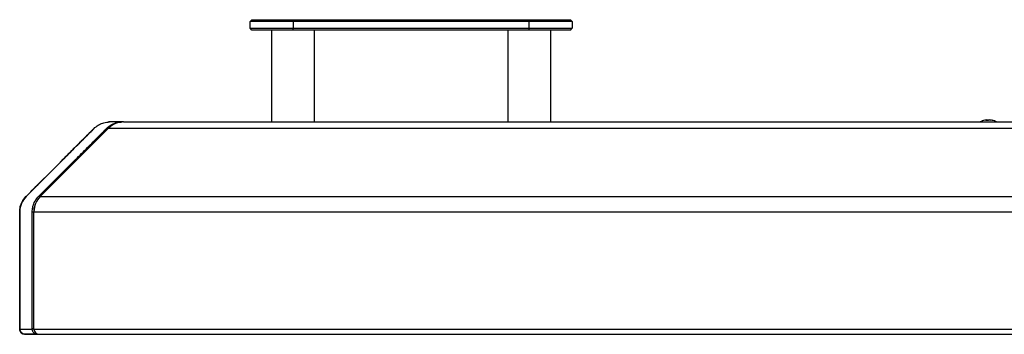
# Model space of a CAD drawing. Header units: millimetres. Extents: x 0 to 844, y -2 to 552.
# Tile 38 of 151: x 559 to 588, y 104 to 114. Entities that reach past the tile are written whole.
import ezdxf

# ---------------------------------------------------------------- set-up
doc = ezdxf.new("R2010")
doc.units = ezdxf.units.MM

msp = doc.modelspace()

# ---------------------------------------------------------------- linework, layer by layer
at = {"color": 7, "linetype": 'Continuous', "lineweight": 25}
for p, q in [((566.114, 113.606), (566.164, 113.656)), ((567.384, 113.606), (566.114, 113.606)), ((566.114, 113.402), (566.114, 113.606)), ((566.164, 113.656), (567.384, 113.656)), ((567.384, 113.606), (567.384, 113.656)), ((567.384, 113.656), (574.369, 113.656)), ((574.369, 113.606), (567.384, 113.606)), ((567.384, 113.606), (567.384, 113.402)), ((574.369, 113.606), (574.369, 113.656)), ((574.369, 113.656), (575.589, 113.656)), ((575.639, 113.606), (574.369, 113.606)), ((574.369, 113.402), (574.369, 113.606)), ((575.639, 113.606), (575.589, 113.656)), ((575.639, 113.606), (575.639, 113.402)), ((566.164, 113.352), (566.114, 113.402)), ((566.114, 113.402), (567.384, 113.402)), ((567.384, 113.352), (566.164, 113.352)), ((566.749, 113.352), (566.749, 110.637)), ((567.384, 113.352), (567.384, 113.402)), ((567.384, 113.402), (574.369, 113.402)), ((574.369, 113.352), (567.384, 113.352)), ((568.019, 110.637), (568.019, 113.352)), ((573.734, 113.352), (573.734, 110.637)), ((574.369, 113.352), (574.369, 113.402)), ((574.369, 113.402), (575.639, 113.402)), ((575.589, 113.352), (574.369, 113.352)), ((575.004, 110.637), (575.004, 113.352)), ((575.589, 113.352), (575.639, 113.402)), ((562.334, 110.637), (561.957, 110.637)), ((562.351, 110.637), (562.336, 110.637)), ((562.376, 110.637), (562.351, 110.637)), ((562.376, 110.637), (782.316, 110.637)), ((587.901, 110.68), (587.899, 110.695)), ((587.923, 110.695), (587.924, 110.679)), ((587.992, 110.692), (587.993, 110.695)), ((559.492, 108.435), (561.508, 110.451)), ((561.927, 110.451), (559.911, 108.435)), ((561.927, 110.451), (782.765, 110.451)), ((559.911, 108.435), (784.781, 108.435)), ((559.306, 107.986), (559.306, 104.519)), ((559.673, 107.984), (559.724, 107.986)), ((559.724, 104.531), (559.724, 107.986)), ((559.725, 104.519), (559.725, 107.986)), ((559.725, 107.986), (784.967, 107.986)), ((559.302, 104.522), (559.302, 104.531)), ((559.673, 104.522), (559.673, 104.531)), ((559.673, 104.531), (559.724, 104.531)), ((559.673, 104.531), (559.673, 104.531)), ((559.724, 104.531), (559.673, 104.531)), ((559.725, 104.519), (784.967, 104.519)), ((559.446, 104.371), (559.47, 104.371)), ((559.47, 104.371), (559.561, 104.369)), ((559.818, 104.371), (559.842, 104.371)), ((559.875, 104.369), (784.817, 104.369))]:
    msp.add_line(p, q, dxfattribs=at)
at = {"color": 8, "linetype": 'Continuous', "lineweight": 25}
for p, q in [((559.51, 108.457), (559.512, 108.454)), ((559.882, 108.457), (559.901, 108.424)), ((559.302, 107.984), (559.306, 107.984)), ((559.724, 107.986), (559.725, 107.986)), ((559.724, 104.531), (559.725, 104.531)), ((559.842, 104.371), (559.842, 104.372))]:
    msp.add_line(p, q, dxfattribs=at)
at = {"color": 7, "linetype": 'Continuous', "lineweight": 25, "flags": 128}
for points in [[(587.909, 110.695), (587.909, 110.694), (587.909, 110.694)], [(587.983, 110.694), (587.983, 110.694), (587.983, 110.695)], [(559.302, 104.531), (559.302, 105.127), (559.302, 106.362), (559.302, 107.184), (559.302, 107.984)], [(559.302, 104.531), (559.302, 105.127), (559.302, 106.362), (559.302, 107.184), (559.302, 107.984)], [(559.673, 104.531), (559.673, 105.127), (559.673, 106.362), (559.673, 107.184), (559.673, 107.984)]]:
    msp.add_lwpolyline(points, dxfattribs=at)
at = {"color": 7, "linetype": 'Continuous', "lineweight": 25}
for centre, radius, start, end in [((562.376, 110.002), 0.635, 90, 135), ((561.957, 110.002), 0.635, 90, 92.5025), ((587.946, 110.198), 0.5, 102.5742, 118.6008), ((587.934, 110.253), 0.444, 94.4447, 102.5652), ((587.915, 110.63), 0.0665, 104.0644, 133.3557), ((587.903, 110.165), 0.515, 86.3144, 93.6856), ((587.958, 110.246), 0.45, 94.4136, 97.4552), ((587.906, 110.621), 0.0764, 58.464, 76.8934), ((587.989, 110.613), 0.0844, 103.8047, 128.7665), ((587.933, 110.238), 0.459, 74.1042, 85.5486), ((587.959, 110.254), 0.442, 73.8405, 85.5627), ((587.946, 110.198), 0.5, 61.3992, 77.4258), ((588.07, 110.617), 0.0625, 79.4045, 100.5955), ((559.941, 107.986), 0.635, 135, 180), ((560.36, 107.986), 0.635, 135, 180), ((559.456, 104.519), 0.15, 180, 270), ((559.875, 104.519), 0.15, 180, 270)]:
    msp.add_arc(centre, radius, start, end, dxfattribs=at)
for points, knots in [([(561.528, 110.473), (561.571, 110.506), (561.654, 110.57), (561.801, 110.626), (561.903, 110.633), (561.96, 110.637)], [0, 0, 0, 0, 0.324955, 0.623246, 1, 1, 1, 1]), ([(561.899, 110.473), (561.954, 110.514), (562.049, 110.584), (562.199, 110.63), (562.29, 110.634), (562.336, 110.637)], [0, 0, 0, 0, 0.404461, 0.698463, 1, 1, 1, 1]), ([(562.338, 110.637), (562.326, 110.637), (562.287, 110.637), (562.195, 110.637), (562.076, 110.637), (561.996, 110.637), (561.967, 110.637), (561.961, 110.637), (561.96, 110.637)], [0, 0, 0, 0, 0.062787, 0.208423, 0.499266, 0.790095, 0.935789, 1, 1, 1, 1]), ([(559.51, 108.457), (559.615, 108.561), (559.956, 108.903), (560.417, 109.364), (560.885, 109.831), (561.215, 110.162), (561.427, 110.373), (561.527, 110.473)], [0, 0, 0, 0, 0.15497, 0.508396, 0.685109, 0.85056, 1, 1, 1, 1]), ([(559.511, 108.457), (559.618, 108.565), (559.964, 108.91), (560.428, 109.374), (560.894, 109.84), (561.22, 110.167), (561.429, 110.375), (561.528, 110.473)], [0, 0, 0, 0, 0.160325, 0.513753, 0.690467, 0.853206, 1, 1, 1, 1]), ([(559.882, 108.457), (559.986, 108.561), (560.328, 108.903), (560.789, 109.364), (561.256, 109.831), (561.587, 110.162), (561.799, 110.373), (561.899, 110.473)], [0, 0, 0, 0, 0.15497, 0.508397, 0.685111, 0.850561, 1, 1, 1, 1]), ([(559.302, 107.984), (559.306, 108.036), (559.313, 108.14), (559.376, 108.3), (559.45, 108.398), (559.502, 108.449), (559.511, 108.457)], [0, 0, 0, 0, 0.26709, 0.535528, 0.927623, 1, 1, 1, 1]), ([(559.673, 107.984), (559.676, 108.028), (559.682, 108.124), (559.736, 108.278), (559.811, 108.387), (559.868, 108.443), (559.882, 108.457)], [0, 0, 0, 0, 0.2264474, 0.4937404, 0.870564, 1, 1, 1, 1]), ([(559.724, 107.986), (559.726, 108.031), (559.73, 108.106), (559.756, 108.171), (559.767, 108.197)], [0, 0, 0, 0, 0.601214, 1, 1, 1, 1]), ([(559.446, 104.371), (559.435, 104.373), (559.402, 104.376), (559.358, 104.398), (559.323, 104.438), (559.305, 104.479), (559.303, 104.509), (559.302, 104.522)], [0, 0, 0, 0, 0.1756525, 0.5023621, 0.6804834, 0.8597523, 1, 1, 1, 1]), ([(559.302, 104.522), (559.303, 104.522), (559.309, 104.522), (559.339, 104.522), (559.409, 104.522), (559.494, 104.522), (559.576, 104.522), (559.648, 104.522), (559.673, 104.522)], [0, 0, 0, 0, 0.013399, 0.270427, 0.522415, 0.611199, 0.86338, 1, 1, 1, 1]), ([(559.818, 104.371), (559.795, 104.375), (559.757, 104.381), (559.712, 104.414), (559.686, 104.453), (559.675, 104.491), (559.674, 104.514), (559.673, 104.522)], [0, 0, 0, 0, 0.351943, 0.573413, 0.745359, 0.918294, 1, 1, 1, 1]), ([(559.818, 104.371), (559.795, 104.372), (559.736, 104.372), (559.645, 104.372), (559.574, 104.372), (559.519, 104.372), (559.473, 104.372), (559.441, 104.372), (559.444, 104.372), (559.446, 104.371)], [0, 0, 0, 0, 0.112558, 0.285466, 0.432948, 0.486191, 0.635988, 0.786016, 1, 1, 1, 1]), ([(559.561, 104.369), (559.567, 104.369), (559.579, 104.369), (559.616, 104.369), (559.658, 104.369), (559.71, 104.369), (559.769, 104.369), (559.825, 104.369), (559.862, 104.369), (559.875, 104.369)], [0, 0, 0, 0, 0.194995, 0.33984, 0.484678, 0.629283, 0.773895, 0.9185, 1, 1, 1, 1])]:
    msp.add_open_spline(points, degree=3, knots=knots, dxfattribs=at)
at = {"color": 8, "linetype": 'Continuous', "lineweight": 25}
msp.add_open_spline([(561.917, 110.44), (561.914, 110.445), (561.908, 110.456), (561.903, 110.467), (561.899, 110.473)], degree=3, knots=[0, 0, 0, 0, 0.458903, 1, 1, 1, 1], dxfattribs=at)

doc.saveas('drawing.dxf')
